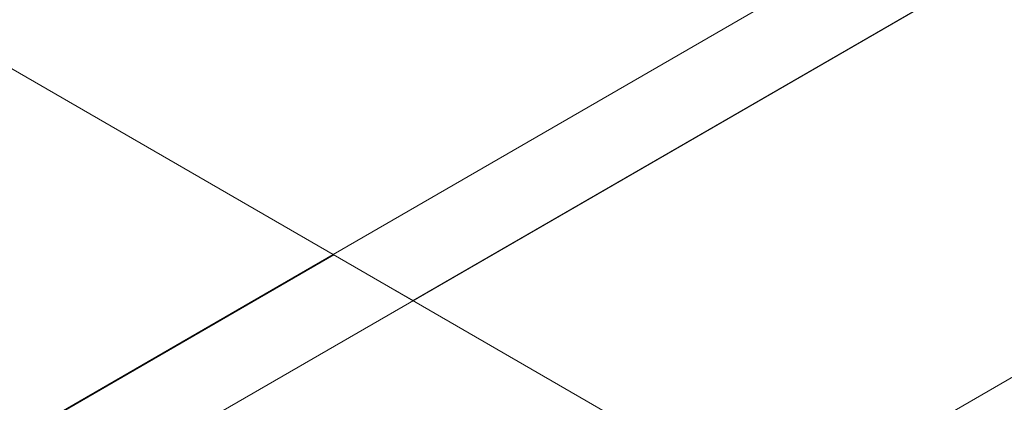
# Model space of a CAD drawing. Header units: millimetres. Extents: x 2 to 902, y -447 to 199.
# Tile 48 of 256: x 27.28 to 31.1, y 52.09 to 53.58. Entities that reach past the tile are written whole.
import ezdxf

# ---------------------------------------------------------------- set-up
doc = ezdxf.new("R2010")
doc.units = ezdxf.units.MM
doc.header["$MEASUREMENT"] = 0
doc.layers.add('IFC-Laje-Contorno', color=134, linetype='Continuous', lineweight=5)
doc.layers.add('IFC-Parede padrão-Contorno', color=44, linetype='Continuous', lineweight=5)

msp = doc.modelspace()

# ---------------------------------------------------------------- linework, layer by layer
at = {"layer": 'IFC-Laje-Contorno', "color": 7, "lineweight": 5}
for p, q in [((23.3016, 55.6643), (28.4954, 52.6657)), ((24.3409, 55.0643), (28.4955, 52.6657)), ((28.4954, 52.6657), (31.6526, 54.4884)), ((28.806, 52.4864), (31.9631, 54.3092)), ((19.7231, 47.2424), (31.8675, 54.2539)), ((24.1804, 48.1744), (33.1421, 53.3484)), ((23.2854, 49.655), (28.4978, 52.6643)), ((23.2857, 49.6551), (28.4978, 52.6643)), ((28.4955, 52.6657), (28.806, 52.4864)), ((28.4955, 52.6657), (28.4978, 52.6643)), ((24.8627, 48.5683), (31.676, 52.502))]:
    msp.add_line(p, q, dxfattribs=at)
at = {"layer": 'IFC-Parede padrão-Contorno', "color": 7, "lineweight": 5}
for p, q in [((28.4955, 52.6657), (31.6526, 54.4884)), ((30.2275, 51.6657), (33.3846, 53.4884)), ((23.782, 49.9444), (28.4955, 52.6657)), ((28.4955, 52.6657), (29.8144, 51.9042))]:
    msp.add_line(p, q, dxfattribs=at)

doc.saveas('drawing.dxf')
